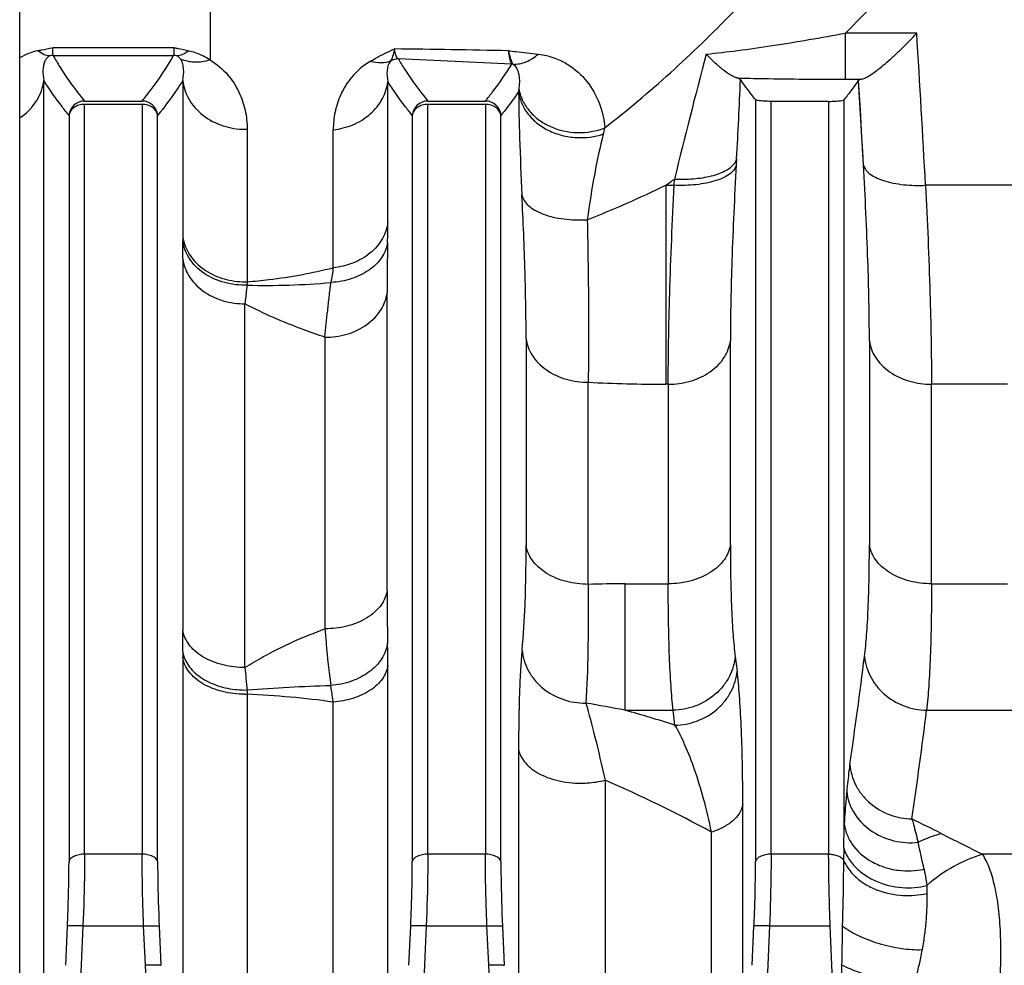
# Model space of a CAD drawing. Extents: x -1404 to 1181, y 8 to 1628.
# Tile 33 of 75: x -524 to -461, y 946 to 1007. Entities that reach past the tile are written whole.
import ezdxf

# ---------------------------------------------------------------- set-up
doc = ezdxf.new("R2010")
doc.units = 0
doc.header["$LTSCALE"] = 65.395
doc.layers.add('SG48_1', color=7, linetype='CONTINUOUS')

msp = doc.modelspace()

# ---------------------------------------------------------------- linework, layer by layer
at = {"layer": 'SG48_1', "color": 6, "linetype": 'CONTINUOUS'}
for p, q in [((-524.406, 942.49), (-524.406, 1012.973)), ((-472.561, 1001.707), (-476.251, 1001.707)), ((-478.55, 966.151), (-478.43, 965.201)), ((-521.457, 946.357), (-521.346, 948.859)), ((-515.466, 948.859), (-515.355, 946.357)), ((-499.457, 946.357), (-499.346, 948.859)), ((-493.466, 948.859), (-493.355, 946.357)), ((-477.457, 946.357), (-477.346, 948.859))]:
    msp.add_line(p, q, dxfattribs=at)
at = {"layer": 'SG48_1', "color": 9, "linetype": 'CONTINUOUS'}
for p, q in [((-512.207, 1007.839), (-512.207, 1004.372)), ((-471.479, 1003.126), (-471.479, 1006.08)), ((-466.918, 1006.08), (-471.478, 1006.08)), ((-514.497, 1005.145), (-522.314, 1005.145)), ((-522.269, 1004.646), (-514.542, 1004.646)), ((-522.86, 939.324), (-522.86, 1003.051)), ((-513.956, 1003.045), (-513.956, 993.067)), ((-500.815, 993.951), (-500.815, 1002.979)), ((-471.479, 1003.126), (-470.448, 1003.126)), ((-470.329, 997.635), (-470.64, 1003.047)), ((-520.251, 953.475), (-520.251, 1001.512)), ((-516.561, 1001.512), (-516.561, 953.475)), ((-498.251, 953.475), (-498.251, 1001.512)), ((-494.561, 1001.512), (-494.561, 953.475)), ((-477.246, 1001.818), (-477.246, 952.998)), ((-476.251, 953.475), (-476.251, 1001.707)), ((-472.561, 1001.707), (-472.561, 953.475)), ((-471.566, 955.447), (-471.566, 1001.818)), ((-521.246, 1000.809), (-521.246, 952.998)), ((-515.566, 952.998), (-515.566, 1000.809)), ((-499.246, 1000.809), (-499.246, 952.998)), ((-493.566, 952.998), (-493.566, 1000.809)), ((-509.829, 999.924), (-509.829, 990.153)), ((-504.309, 991.048), (-504.309, 999.89)), ((-482.999, 996.333), (-482.999, 983.585)), ((-482.998, 996.333), (-482.463, 996.332)), ((-460.713, 996.332), (-466.348, 996.332)), ((-513.952, 991.628), (-513.952, 967.819)), ((-500.86, 970.36), (-500.86, 989.436)), ((-509.971, 965.432), (-509.971, 988.734)), ((-504.84, 986.595), (-504.84, 967.914)), ((-491.952, 986.492), (-491.952, 973.261)), ((-478.86, 973.301), (-478.86, 986.367)), ((-469.952, 986.366), (-469.952, 973.303)), ((-487.971, 970.764), (-487.971, 983.711)), ((-482.84, 983.585), (-482.999, 983.585)), ((-482.84, 983.585), (-482.84, 970.798)), ((-465.971, 970.798), (-465.971, 983.585)), ((-461.09, 983.585), (-465.971, 983.585)), ((-485.608, 962.698), (-485.608, 970.798)), ((-485.608, 970.798), (-482.84, 970.798)), ((-465.971, 970.798), (-461.09, 970.798)), ((-513.956, 966.076), (-513.956, 939.345)), ((-500.815, 939.55), (-500.815, 965.54)), ((-509.829, 963.722), (-509.829, 937.542)), ((-504.309, 937.763), (-504.309, 963.219)), ((-485.608, 962.698), (-482.53, 962.698)), ((-482.41, 961.744), (-482.53, 962.698)), ((-466.282, 962.698), (-460.78, 962.698)), ((-492.432, 960.198), (-492.432, 941.732)), ((-486.894, 958.214), (-486.894, 940.09)), ((-478.064, 943.314), (-478.064, 956.653)), ((-480.067, 941.774), (-480.067, 954.887)), ((-471.59, 953.866), (-471.605, 953.101)), ((-516.561, 953.475), (-520.251, 953.475)), ((-494.561, 953.475), (-498.251, 953.475)), ((-472.561, 953.475), (-476.251, 953.475)), ((-459.502, 953.467), (-462.689, 953.467)), ((-520.351, 948.879), (-520.462, 946.377)), ((-520.351, 948.879), (-516.461, 948.879)), ((-516.35, 946.377), (-516.461, 948.879)), ((-498.351, 948.879), (-498.462, 946.377)), ((-498.351, 948.879), (-494.461, 948.879)), ((-494.35, 946.377), (-494.461, 948.879)), ((-476.351, 948.879), (-476.462, 946.377)), ((-476.351, 948.879), (-472.461, 948.879)), ((-520.462, 946.377), (-523.533, 876.321)), ((-513.279, 876.321), (-516.35, 946.377)), ((-498.462, 946.377), (-501.079, 886.685)), ((-492.338, 900.494), (-494.35, 946.377)), ((-476.462, 946.377), (-477.294, 927.401))]:
    msp.add_line(p, q, dxfattribs=at)
at = {"layer": 'SG48_1', "color": 2, "linetype": 'CONTINUOUS'}
for p, q in [((-516.561, 1001.512), (-520.251, 1001.512)), ((-520.248, 1001.729), (-516.563, 1001.729)), ((-494.561, 1001.512), (-498.251, 1001.512)), ((-498.248, 1001.729), (-494.562, 1001.729)), ((-478.461, 998.03), (-478.483, 997.635)), ((-482.463, 996.332), (-482.441, 996.728)), ((-472.35, 946.377), (-472.461, 948.879)), ((-471.981, 937.954), (-472.35, 946.377))]:
    msp.add_line(p, q, dxfattribs=at)
at = {"layer": 'SG48_1', "color": 9, "linetype": 'CONTINUOUS'}
msp.add_lwpolyline([(-470.329, 997.635), (-470.377, 998.497), (-470.427, 999.375), (-470.478, 1000.269), (-470.531, 1001.179), (-470.585, 1002.105), (-470.64, 1003.046)], dxfattribs=at)
for centre, radius, start, end in [((-547.703, 1082.398), 107.864, 314.96523, 319.76938), ((-2589.829, 877.192), 2126.821, 3.211278, 3.474329), ((-522.289, 1000.823), 4.238, 102.98186, 119.97823), ((-514.683, -99.643), 1104.803, 88.879735, 89.258549), ((-55.107, 892.785), 439.794, 165.25238, 166.32919), ((-513.129, 650.071), 354.59, 86.72505, 87.90132), ((-832.303, 1018.01), 354.406, 356.76805, 357.589), ((-497.653, 1003.344), 5.321, 348.92167, 350.36072), ((-509.975, 1004.536), 4.614, 269.99998, 271.81713), ((-495.315, 1001.741), 8.58, 345.60943, 348.34877), ((-526.612, 1058.457), 75.905, 305.0701, 305.58566), ((-515.089, 1062.651), 73.674, 291.54873, 295.82135), ((-574.427, 994.043), 73.612, 358.93033, 359.92875), ((-720.606, 991.605), 206.654, 0.00628, 0.32022), ((-314.193, 989.187), 186.668, 178.93142, 179.92363), ((-44.174, 918.006), 465.897, 170.98017, 171.09773), ((-508.631, 1036.704), 46.787, 268.52016, 275.11705), ((-483.024, 1080.569), 96.984, 267.07618, 270.01515), ((-485.621, 888.957), 81.841, 89.99044, 91.64556), ((-326.148, 970.344), 174.713, 179.99496, 181.09511), ((-816.342, 967.853), 302.39, 359.73586, 359.99358), ((-579.793, 965.562), 78.978, 359.98397, 1.04698), ((-824.064, 1010.689), 356.594, 351.69992, 352.82486), ((-209.75, 991.985), 301.393, 185.05436, 185.32843), ((-512.302, 905.975), 57.8, 82.05203, 87.54845), ((-503.002, 873.419), 90.958, 78.97474, 80.58529), ((-515.569, 856.413), 110.427, 72.52558, 74.25706), ((-813.724, 1006.168), 350.152, 351.71823, 352.86855), ((-520.324, 880.952), 84.185, 61.43169, 66.60276), ((-634.774, 957.141), 163.217, 358.85033, 359.4052), ((-513.17, 860.608), 105.638, 63.08731, 64.21897), ((-310.921, 1259.086), 341.228, 243.09062, 243.5915), ((-536.051, 937.801), 71.143, 11.93693, 13.35873)]:
    msp.add_arc(centre, radius, start, end, dxfattribs=at)
at = {"layer": 'SG48_1', "color": 2, "linetype": 'CONTINUOUS'}
for centre, radius, start, end in [((-522.266, 1003.642), 1.004, 90.20668, 101.33671), ((-514.546, 1003.642), 1.004, 78.66304, 89.79935), ((-492.875, 1003.081), 1.001, 85.15397, 89.78943), ((-520.246, 1000.726), 1.003, 90.11199, 175.25429), ((-516.565, 1000.726), 1.003, 4.73862, 89.88243), ((-498.246, 1000.726), 1.003, 90.08627, 175.25632), ((-494.565, 1000.726), 1.003, 4.73957, 89.79891), ((-479.406, 998.312), 0.995, 323.92692, 325.93124), ((-511.321, 993.392), 2.655, 187.03228, 191.00295), ((-455.946, 993.073), 58.01, 180.00623, 180.30885), ((-511.284, 993.399), 2.692, 191.00377, 194.93716), ((-509.975, 995.092), 4.942, 270.0001, 271.69667), ((-489.133, 989.073), 20.724, 177.01251, 177.62158), ((-429.584, 966.078), 84.372, 179.74148, 180.00133), ((-512.044, 966.739), 1.931, 188.34943, 197.77277), ((-511.932, 966.773), 2.048, 197.71028, 202.28788), ((-509.975, 969.835), 6.115, 269.99989, 271.37098), ((-460.088, 965.998), 49.793, 182.30455, 182.62046)]:
    msp.add_arc(centre, radius, start, end, dxfattribs=at)
at = {"layer": 'SG48_1', "color": 9, "linetype": 'CONTINUOUS'}
for points, knots in [([(-486.911, 1000.008), (-484.02, 1002.255), (-478.616, 1007.191), (-473.839, 1012.717), (-471.602, 1015.576)], [0, 0, 0, 0, 0.502178, 1, 1, 1, 1]), ([(-480.412, 1004.74), (-479.742, 1004.799), (-478.327, 1004.964), (-475.346, 1005.393), (-473.04, 1005.791), (-471.478, 1006.08)], [0, 0, 0, 0, 0.223405, 0.472657, 1, 1, 1, 1]), ([(-522.463, 1004.627), (-522.541, 1004.596), (-522.672, 1004.498), (-522.865, 1004.188), (-522.948, 1003.683), (-522.904, 1003.262), (-522.86, 1003.051)], [0, 0, 0, 0, 0.144611, 0.26995, 0.627324, 1, 1, 1, 1]), ([(-522.269, 1004.646), (-522.131, 1004.4), (-521.524, 1003.382), (-520.821, 1002.424), (-520.248, 1001.729)], [0, 0, 0, 0, 0.239051, 1, 1, 1, 1]), ([(-516.563, 1001.729), (-516.367, 1001.968), (-515.632, 1002.896), (-514.971, 1003.884), (-514.542, 1004.646)], [0, 0, 0, 0, 0.261675, 1, 1, 1, 1]), ([(-514.112, 1004.442), (-514.127, 1004.461), (-514.191, 1004.537), (-514.277, 1004.599), (-514.349, 1004.627)], [0, 0, 0, 0, 0.229598, 1, 1, 1, 1]), ([(-513.571, 1004.952), (-513.436, 1004.921), (-512.958, 1004.786), (-512.506, 1004.566), (-512.207, 1004.372)], [0, 0, 0, 0, 0.279963, 1, 1, 1, 1]), ([(-500.143, 1004.424), (-500.173, 1004.441), (-500.231, 1004.505), (-500.329, 1004.719), (-500.365, 1004.919), (-500.386, 1005.068)], [0, 0, 0, 0, 0.147454, 0.355142, 1, 1, 1, 1]), ([(-493.083, 1004.949), (-492.924, 1004.932), (-492.286, 1004.861), (-491.648, 1004.791), (-491.169, 1004.735)], [0, 0, 0, 0, 0.248731, 1, 1, 1, 1]), ([(-492.791, 1004.079), (-492.508, 1004.077), (-491.91, 1004.202), (-491.404, 1004.532), (-491.169, 1004.735)], [0, 0, 0, 0, 0.477178, 1, 1, 1, 1]), ([(-491.169, 1004.735), (-490.81, 1004.692), (-490.149, 1004.534), (-489.048, 1003.994), (-487.999, 1003.05), (-487.19, 1001.62), (-486.954, 1000.555), (-486.911, 1000.008)], [0, 0, 0, 0, 0.15803, 0.293036, 0.531959, 0.760695, 1, 1, 1, 1]), ([(-513.956, 1003.045), (-513.906, 1003.283), (-513.871, 1003.649), (-513.944, 1004.125), (-514.04, 1004.348), (-514.112, 1004.442)], [0, 0, 0, 0, 0.508209, 0.752033, 1, 1, 1, 1]), ([(-514.112, 1004.442), (-513.83, 1004.314), (-513.18, 1004.173), (-512.528, 1004.274), (-512.207, 1004.372)], [0, 0, 0, 0, 0.479652, 1, 1, 1, 1]), ([(-512.207, 1004.372), (-511.776, 1004.109), (-511.051, 1003.485), (-510.319, 1002.339), (-509.915, 1001.147), (-509.829, 1000.33), (-509.829, 999.924)], [0, 0, 0, 0, 0.287865, 0.535112, 0.768205, 1, 1, 1, 1]), ([(-501.938, 1004.27), (-502.392, 1003.999), (-503.136, 1003.357), (-503.858, 1002.196), (-504.232, 1001.043), (-504.309, 1000.269), (-504.309, 999.89)], [0, 0, 0, 0, 0.305218, 0.55455, 0.781283, 1, 1, 1, 1]), ([(-500.628, 1004.297), (-500.711, 1004.211), (-500.819, 1003.994), (-500.894, 1003.542), (-500.861, 1003.2), (-500.815, 1002.979)], [0, 0, 0, 0, 0.262112, 0.507178, 1, 1, 1, 1]), ([(-500.143, 1004.424), (-500.011, 1004.196), (-499.435, 1003.26), (-498.779, 1002.374), (-498.248, 1001.729)], [0, 0, 0, 0, 0.239825, 1, 1, 1, 1]), ([(-494.561, 1001.729), (-494.404, 1001.923), (-493.804, 1002.68), (-493.247, 1003.472), (-492.873, 1004.083)], [0, 0, 0, 0, 0.258785, 1, 1, 1, 1]), ([(-492.406, 1002.453), (-492.379, 1002.614), (-492.349, 1002.926), (-492.375, 1003.31), (-492.44, 1003.59), (-492.536, 1003.843), (-492.671, 1004.018), (-492.791, 1004.079)], [0, 0, 0, 0, 0.279964, 0.534194, 0.653712, 0.769354, 1, 1, 1, 1]), ([(-524.405, 1000.644), (-523.974, 1000.931), (-523.255, 1001.642), (-522.913, 1002.595), (-522.86, 1003.051)], [0, 0, 0, 0, 0.529834, 1, 1, 1, 1]), ([(-521.246, 1000.809), (-521.396, 1000.993), (-521.966, 1001.717), (-522.498, 1002.472), (-522.86, 1003.051)], [0, 0, 0, 0, 0.258256, 1, 1, 1, 1]), ([(-513.956, 1003.045), (-514.073, 1002.856), (-514.574, 1002.085), (-515.126, 1001.349), (-515.566, 1000.809)], [0, 0, 0, 0, 0.241729, 1, 1, 1, 1]), ([(-513.956, 1003.045), (-513.909, 1002.637), (-513.625, 1001.783), (-512.701, 1000.737), (-511.413, 1000.07), (-510.447, 999.922), (-509.975, 999.922)], [0, 0, 0, 0, 0.224222, 0.476207, 0.742653, 1, 1, 1, 1]), ([(-504.309, 999.89), (-503.881, 999.936), (-503.023, 1000.15), (-501.903, 1000.834), (-501.106, 1001.819), (-500.859, 1002.602), (-500.815, 1002.979)], [0, 0, 0, 0, 0.257685, 0.521411, 0.772422, 1, 1, 1, 1]), ([(-499.246, 1000.809), (-499.391, 1000.988), (-499.944, 1001.688), (-500.462, 1002.418), (-500.815, 1002.979)], [0, 0, 0, 0, 0.25794, 1, 1, 1, 1]), ([(-478.444, 1003.206), (-477.879, 1003.191), (-475.557, 1003.143), (-473.235, 1003.126), (-471.479, 1003.126)], [0, 0, 0, 0, 0.24349, 1, 1, 1, 1]), ([(-492.43, 1002.321), (-492.518, 1002.194), (-492.881, 1001.679), (-493.266, 1001.179), (-493.566, 1000.809)], [0, 0, 0, 0, 0.244568, 1, 1, 1, 1]), ([(-492.43, 1002.321), (-492.424, 1001.332), (-492.37, 999.129), (-492.277, 996.928), (-492.218, 995.716)], [0, 0, 0, 0, 0.449069, 1, 1, 1, 1]), ([(-492.43, 1002.321), (-492.403, 1002.094), (-492.281, 1001.618), (-491.905, 1000.94), (-491.317, 1000.321), (-490.547, 999.826), (-489.657, 999.5), (-488.457, 999.321), (-487.55, 999.434), (-487.004, 999.609)], [0, 0, 0, 0, 0.100441, 0.212496, 0.336507, 0.470571, 0.610123, 0.74888, 1, 1, 1, 1]), ([(-492.406, 1002.453), (-492.355, 1002.201), (-492.182, 1001.703), (-491.736, 1001.039), (-491.127, 1000.481), (-490.13, 999.909), (-488.661, 999.596), (-487.466, 999.798), (-486.911, 1000.008)], [0, 0, 0, 0, 0.113867, 0.230679, 0.351623, 0.476991, 0.736748, 1, 1, 1, 1]), ([(-487.004, 999.609), (-487.218, 998.776), (-487.607, 996.956), (-487.897, 995.118), (-488.029, 994.126)], [0, 0, 0, 0, 0.462275, 1, 1, 1, 1]), ([(-478.483, 997.635), (-478.598, 995.593), (-478.776, 991.839), (-478.86, 988.081), (-478.86, 986.367)], [0, 0, 0, 0, 0.544066, 1, 1, 1, 1]), ([(-470.329, 997.635), (-470.308, 997.537), (-470.211, 997.33), (-469.943, 997.06), (-469.545, 996.818), (-469.029, 996.614), (-468.418, 996.459), (-467.516, 996.326), (-466.815, 996.311), (-466.348, 996.332)], [0, 0, 0, 0, 0.067626, 0.150876, 0.255365, 0.381683, 0.526319, 0.68277, 1, 1, 1, 1]), ([(-469.952, 986.366), (-469.952, 988.079), (-470.036, 991.838), (-470.214, 995.593), (-470.329, 997.635)], [0, 0, 0, 0, 0.455919, 1, 1, 1, 1]), ([(-482.84, 983.585), (-482.84, 984.5), (-482.821, 986.439), (-482.719, 990.689), (-482.578, 994.022), (-482.463, 996.332)], [0, 0, 0, 0, 0.21533, 0.455961, 1, 1, 1, 1]), ([(-466.349, 996.332), (-466.234, 994.022), (-466.055, 989.775), (-465.971, 985.523), (-465.971, 983.585)], [0, 0, 0, 0, 0.544045, 1, 1, 1, 1]), ([(-491.952, 986.492), (-491.952, 987.908), (-492.009, 990.984), (-492.136, 994.058), (-492.218, 995.716)], [0, 0, 0, 0, 0.460328, 1, 1, 1, 1]), ([(-492.218, 995.716), (-492.194, 995.591), (-492.087, 995.332), (-491.789, 994.998), (-491.369, 994.707), (-490.624, 994.368), (-489.491, 994.119), (-488.531, 994.095), (-488.029, 994.126)], [0, 0, 0, 0, 0.080331, 0.1715, 0.277628, 0.399605, 0.683883, 1, 1, 1, 1]), ([(-500.815, 993.951), (-500.859, 993.593), (-501.114, 992.846), (-501.919, 991.923), (-503.036, 991.288), (-503.885, 991.09), (-504.309, 991.048)], [0, 0, 0, 0, 0.222159, 0.471193, 0.737391, 1, 1, 1, 1]), ([(-488.029, 994.126), (-488.012, 993.16), (-487.969, 990.859), (-487.938, 987.387), (-487.951, 984.882), (-487.971, 983.711)], [0, 0, 0, 0, 0.278404, 0.662762, 1, 1, 1, 1]), ([(-500.828, 992.674), (-500.851, 992.506), (-500.939, 992.169), (-501.278, 991.525), (-501.995, 990.829), (-503.138, 990.284), (-504.008, 990.128), (-504.458, 990.104)], [0, 0, 0, 0, 0.106055, 0.216025, 0.453197, 0.717067, 1, 1, 1, 1]), ([(-513.952, 991.621), (-513.904, 991.241), (-513.612, 990.438), (-512.68, 989.476), (-511.398, 988.868), (-510.442, 988.734), (-509.971, 988.734)], [0, 0, 0, 0, 0.215666, 0.464604, 0.735061, 1, 1, 1, 1]), ([(-509.829, 990.153), (-509.364, 990.188), (-507.507, 990.369), (-505.667, 990.71), (-504.309, 991.048)], [0, 0, 0, 0, 0.250196, 1, 1, 1, 1]), ([(-504.84, 986.595), (-504.791, 987.163), (-504.698, 988.027), (-504.571, 989.197), (-504.501, 989.799), (-504.458, 990.104)], [0, 0, 0, 0, 0.484763, 0.738769, 1, 1, 1, 1]), ([(-509.839, 989.933), (-509.851, 989.832), (-509.894, 989.432), (-509.938, 989.032), (-509.971, 988.734)], [0, 0, 0, 0, 0.252951, 1, 1, 1, 1]), ([(-504.84, 986.595), (-504.372, 986.595), (-503.421, 986.726), (-502.142, 987.319), (-501.205, 988.264), (-500.908, 989.06), (-500.86, 989.436)], [0, 0, 0, 0, 0.265122, 0.536015, 0.784942, 1, 1, 1, 1]), ([(-504.84, 986.595), (-505.309, 986.75), (-507.059, 987.363), (-508.767, 988.102), (-509.971, 988.734)], [0, 0, 0, 0, 0.266451, 1, 1, 1, 1]), ([(-491.952, 986.491), (-491.904, 986.126), (-491.609, 985.348), (-490.677, 984.425), (-489.398, 983.841), (-488.444, 983.711), (-487.971, 983.711)], [0, 0, 0, 0, 0.210653, 0.457702, 0.730382, 1, 1, 1, 1]), ([(-482.84, 983.585), (-482.372, 983.585), (-481.421, 983.713), (-480.144, 984.292), (-479.206, 985.214), (-478.908, 985.994), (-478.86, 986.363)], [0, 0, 0, 0, 0.267813, 0.540028, 0.787885, 1, 1, 1, 1]), ([(-469.952, 986.363), (-469.904, 985.994), (-469.605, 985.214), (-468.668, 984.292), (-467.391, 983.713), (-466.44, 983.585), (-465.971, 983.585)], [0, 0, 0, 0, 0.212115, 0.459972, 0.732187, 1, 1, 1, 1]), ([(-492.21, 966.541), (-492.109, 967.506), (-491.982, 969.747), (-491.952, 971.989), (-491.952, 973.261)], [0, 0, 0, 0, 0.432682, 1, 1, 1, 1]), ([(-487.971, 970.764), (-488.441, 970.764), (-489.383, 970.878), (-490.471, 971.32), (-491.179, 971.857), (-491.681, 972.42), (-491.904, 972.935), (-491.952, 973.27)], [0, 0, 0, 0, 0.277714, 0.555025, 0.682955, 0.799869, 1, 1, 1, 1]), ([(-478.86, 973.305), (-478.908, 972.969), (-479.132, 972.452), (-479.637, 971.887), (-480.346, 971.351), (-481.433, 970.911), (-482.373, 970.798), (-482.84, 970.798)], [0, 0, 0, 0, 0.200937, 0.318159, 0.44626, 0.723314, 1, 1, 1, 1]), ([(-478.86, 973.301), (-478.86, 971.922), (-478.834, 969.99), (-478.701, 967.607), (-478.607, 966.603), (-478.55, 966.151)], [0, 0, 0, 0, 0.577441, 0.809304, 1, 1, 1, 1]), ([(-470.262, 966.15), (-470.205, 966.602), (-470.111, 967.607), (-469.978, 969.991), (-469.952, 971.924), (-469.952, 973.303)], [0, 0, 0, 0, 0.19076, 0.422597, 1, 1, 1, 1]), ([(-465.971, 970.798), (-466.439, 970.798), (-467.379, 970.911), (-468.466, 971.351), (-469.175, 971.887), (-469.68, 972.452), (-469.903, 972.969), (-469.952, 973.305)], [0, 0, 0, 0, 0.276686, 0.55374, 0.681841, 0.799063, 1, 1, 1, 1]), ([(-487.971, 970.764), (-487.961, 969.324), (-487.969, 966.785), (-488.053, 964.247), (-488.124, 963.151)], [0, 0, 0, 0, 0.567441, 1, 1, 1, 1]), ([(-482.53, 962.698), (-482.587, 963.21), (-482.682, 964.349), (-482.814, 967.05), (-482.841, 969.238), (-482.841, 970.798)], [0, 0, 0, 0, 0.190797, 0.422692, 1, 1, 1, 1]), ([(-465.971, 970.798), (-465.971, 969.238), (-465.998, 967.05), (-466.13, 964.349), (-466.225, 963.21), (-466.282, 962.698)], [0, 0, 0, 0, 0.577309, 0.809204, 1, 1, 1, 1]), ([(-500.86, 970.36), (-500.909, 970.03), (-501.135, 969.523), (-501.64, 968.974), (-502.351, 968.451), (-503.437, 968.024), (-504.374, 967.914), (-504.84, 967.914)], [0, 0, 0, 0, 0.198708, 0.315406, 0.443477, 0.721646, 1, 1, 1, 1]), ([(-509.971, 965.432), (-510.44, 965.432), (-511.378, 965.54), (-512.466, 965.959), (-513.176, 966.473), (-513.678, 967.008), (-513.903, 967.503), (-513.952, 967.825)], [0, 0, 0, 0, 0.281589, 0.561152, 0.688891, 0.8046, 1, 1, 1, 1]), ([(-509.971, 965.432), (-509.593, 965.673), (-507.956, 966.642), (-506.205, 967.414), (-504.84, 967.914)], [0, 0, 0, 0, 0.235676, 1, 1, 1, 1]), ([(-504.84, 967.914), (-504.817, 967.599), (-504.72, 966.387), (-504.593, 965.178), (-504.476, 964.286)], [0, 0, 0, 0, 0.260129, 1, 1, 1, 1]), ([(-500.828, 967.008), (-500.851, 966.834), (-500.94, 966.483), (-501.279, 965.812), (-501.996, 965.079), (-503.145, 964.494), (-504.023, 964.318), (-504.476, 964.286)], [0, 0, 0, 0, 0.107835, 0.21944, 0.458361, 0.721041, 1, 1, 1, 1]), ([(-492.21, 966.541), (-492.252, 966.142), (-492.319, 965.25), (-492.413, 963.136), (-492.432, 961.42), (-492.432, 960.198)], [0, 0, 0, 0, 0.189758, 0.422451, 1, 1, 1, 1]), ([(-492.21, 966.541), (-492.187, 966.312), (-492.094, 965.854), (-491.817, 965.206), (-491.413, 964.615), (-490.723, 963.927), (-489.623, 963.313), (-488.623, 963.148), (-488.124, 963.151)], [0, 0, 0, 0, 0.11914, 0.239799, 0.362452, 0.487275, 0.741635, 1, 1, 1, 1]), ([(-478.55, 966.151), (-478.592, 965.709), (-478.793, 965.031), (-479.301, 964.24), (-479.991, 963.517), (-481.076, 962.886), (-482.056, 962.706), (-482.53, 962.698)], [0, 0, 0, 0, 0.23233, 0.358699, 0.489332, 0.752056, 1, 1, 1, 1]), ([(-470.262, 966.151), (-470.24, 965.922), (-470.15, 965.464), (-469.883, 964.814), (-469.492, 964.219), (-468.823, 963.525), (-467.754, 962.892), (-466.773, 962.706), (-466.282, 962.698)], [0, 0, 0, 0, 0.120252, 0.241771, 0.364919, 0.489828, 0.743283, 1, 1, 1, 1]), ([(-500.815, 965.54), (-500.86, 965.246), (-501.059, 964.797), (-501.499, 964.305), (-501.945, 963.956), (-502.476, 963.667), (-503.258, 963.368), (-503.888, 963.253), (-504.309, 963.219)], [0, 0, 0, 0, 0.198653, 0.3142, 0.440497, 0.575965, 0.717217, 1, 1, 1, 1]), ([(-482.41, 961.744), (-481.936, 961.752), (-480.955, 961.933), (-479.87, 962.565), (-479.18, 963.289), (-478.672, 964.08), (-478.471, 964.759), (-478.43, 965.201)], [0, 0, 0, 0, 0.247918, 0.510657, 0.641303, 0.76768, 1, 1, 1, 1]), ([(-478.064, 956.653), (-478.064, 957.558), (-478.08, 959.244), (-478.15, 961.581), (-478.258, 963.526), (-478.364, 964.689), (-478.43, 965.201)], [0, 0, 0, 0, 0.317331, 0.590761, 0.819135, 1, 1, 1, 1]), ([(-509.841, 963.996), (-508.947, 964.068), (-507.16, 964.191), (-505.371, 964.266), (-504.476, 964.286)], [0, 0, 0, 0, 0.500532, 1, 1, 1, 1]), ([(-504.309, 963.219), (-504.322, 963.313), (-504.373, 963.669), (-504.43, 964.025), (-504.476, 964.286)], [0, 0, 0, 0, 0.262134, 1, 1, 1, 1]), ([(-488.123, 963.151), (-487.918, 962.454), (-487.489, 960.812), (-487.103, 959.161), (-486.894, 958.214)], [0, 0, 0, 0, 0.428566, 1, 1, 1, 1]), ([(-480.067, 954.887), (-480.215, 955.604), (-480.536, 956.95), (-481.106, 958.814), (-481.712, 960.394), (-482.17, 961.332), (-482.41, 961.744)], [0, 0, 0, 0, 0.302304, 0.570328, 0.803447, 1, 1, 1, 1]), ([(-492.432, 960.198), (-492.41, 960.067), (-492.325, 959.791), (-492.082, 959.394), (-491.71, 959.013), (-491.013, 958.534), (-489.907, 958.129), (-488.946, 958.024), (-488.452, 958.024)], [0, 0, 0, 0, 0.082276, 0.176017, 0.28442, 0.408552, 0.695136, 1, 1, 1, 1]), ([(-471.204, 959.212), (-471.223, 959.083), (-471.301, 958.513), (-471.363, 957.941), (-471.405, 957.499)], [0, 0, 0, 0, 0.227179, 1, 1, 1, 1]), ([(-471.204, 959.212), (-471.165, 958.768), (-470.966, 958.087), (-470.459, 957.292), (-469.769, 956.563), (-468.683, 955.925), (-467.7, 955.741), (-467.224, 955.731)], [0, 0, 0, 0, 0.232247, 0.358675, 0.489399, 0.752236, 1, 1, 1, 1]), ([(-488.452, 958.024), (-488.311, 958.024), (-487.787, 958.041), (-487.265, 958.12), (-486.894, 958.214)], [0, 0, 0, 0, 0.268545, 1, 1, 1, 1]), ([(-471.405, 957.499), (-471.42, 957.34), (-471.483, 956.657), (-471.533, 955.973), (-471.566, 955.447)], [0, 0, 0, 0, 0.232422, 1, 1, 1, 1]), ([(-471.405, 957.499), (-471.359, 957.04), (-471.031, 956.068), (-469.937, 954.914), (-468.44, 954.251), (-467.347, 954.182), (-466.833, 954.238)], [0, 0, 0, 0, 0.223907, 0.480321, 0.749277, 1, 1, 1, 1]), ([(-478.064, 956.653), (-478.098, 956.458), (-478.265, 956.058), (-478.726, 955.561), (-479.345, 955.161), (-479.819, 954.968), (-480.067, 954.887)], [0, 0, 0, 0, 0.212503, 0.452742, 0.719461, 1, 1, 1, 1]), ([(-471.566, 955.447), (-471.541, 955.227), (-471.43, 954.766), (-470.949, 953.846), (-470.076, 953.085), (-469.002, 952.616), (-467.864, 952.361), (-466.987, 952.396), (-466.447, 952.516)], [0, 0, 0, 0, 0.101348, 0.214013, 0.470111, 0.608978, 0.74731, 1, 1, 1, 1]), ([(-467.224, 955.731), (-467.192, 955.617), (-467.055, 955.121), (-466.928, 954.623), (-466.833, 954.238)], [0, 0, 0, 0, 0.230845, 1, 1, 1, 1]), ([(-466.833, 954.238), (-466.711, 954.299), (-466.232, 954.521), (-465.732, 954.701), (-465.355, 954.805)], [0, 0, 0, 0, 0.258239, 1, 1, 1, 1]), ([(-471.59, 953.866), (-471.529, 953.663), (-471.343, 953.246), (-470.904, 952.669), (-470.297, 952.152), (-469.297, 951.595), (-467.911, 951.257), (-466.783, 951.342), (-466.273, 951.468)], [0, 0, 0, 0, 0.100406, 0.213675, 0.339434, 0.474802, 0.751554, 1, 1, 1, 1]), ([(-521.346, 948.859), (-521.33, 949.221), (-521.275, 950.6), (-521.246, 951.981), (-521.246, 952.998)], [0, 0, 0, 0, 0.263015, 1, 1, 1, 1]), ([(-520.251, 953.475), (-520.367, 953.475), (-520.543, 953.46), (-520.767, 953.402), (-521.015, 953.308), (-521.217, 953.152), (-521.246, 952.998)], [0, 0, 0, 0, 0.301639, 0.452764, 0.595429, 1, 1, 1, 1]), ([(-520.251, 953.475), (-520.251, 953.118), (-520.26, 951.585), (-520.303, 950.053), (-520.351, 948.879)], [0, 0, 0, 0, 0.233223, 1, 1, 1, 1]), ([(-515.566, 952.998), (-515.595, 953.152), (-515.797, 953.308), (-516.045, 953.402), (-516.269, 953.46), (-516.445, 953.475), (-516.561, 953.475)], [0, 0, 0, 0, 0.404571, 0.547236, 0.698361, 1, 1, 1, 1]), ([(-516.461, 948.879), (-516.477, 949.281), (-516.532, 950.813), (-516.561, 952.346), (-516.561, 953.475)], [0, 0, 0, 0, 0.263043, 1, 1, 1, 1]), ([(-515.566, 952.998), (-515.566, 952.676), (-515.556, 951.296), (-515.513, 949.916), (-515.466, 948.859)], [0, 0, 0, 0, 0.23322, 1, 1, 1, 1]), ([(-499.346, 948.859), (-499.33, 949.221), (-499.275, 950.6), (-499.246, 951.981), (-499.246, 952.998)], [0, 0, 0, 0, 0.263015, 1, 1, 1, 1]), ([(-498.251, 953.475), (-498.367, 953.475), (-498.543, 953.46), (-498.767, 953.402), (-499.015, 953.308), (-499.217, 953.152), (-499.246, 952.998)], [0, 0, 0, 0, 0.301639, 0.452764, 0.595429, 1, 1, 1, 1]), ([(-498.251, 953.475), (-498.251, 953.118), (-498.26, 951.585), (-498.303, 950.053), (-498.351, 948.879)], [0, 0, 0, 0, 0.233223, 1, 1, 1, 1]), ([(-494.461, 948.879), (-494.477, 949.281), (-494.532, 950.813), (-494.561, 952.346), (-494.561, 953.475)], [0, 0, 0, 0, 0.263043, 1, 1, 1, 1]), ([(-493.566, 952.998), (-493.595, 953.152), (-493.797, 953.308), (-494.045, 953.402), (-494.269, 953.46), (-494.445, 953.475), (-494.561, 953.475)], [0, 0, 0, 0, 0.404571, 0.547236, 0.698361, 1, 1, 1, 1]), ([(-493.566, 952.998), (-493.566, 952.676), (-493.556, 951.296), (-493.513, 949.916), (-493.466, 948.859)], [0, 0, 0, 0, 0.23322, 1, 1, 1, 1]), ([(-477.346, 948.859), (-477.33, 949.221), (-477.275, 950.6), (-477.246, 951.981), (-477.246, 952.998)], [0, 0, 0, 0, 0.263015, 1, 1, 1, 1]), ([(-476.251, 953.475), (-476.367, 953.475), (-476.543, 953.46), (-476.767, 953.402), (-477.015, 953.308), (-477.217, 953.152), (-477.246, 952.998)], [0, 0, 0, 0, 0.301639, 0.452764, 0.595429, 1, 1, 1, 1]), ([(-476.251, 953.475), (-476.251, 953.118), (-476.26, 951.585), (-476.303, 950.053), (-476.351, 948.879)], [0, 0, 0, 0, 0.233223, 1, 1, 1, 1]), ([(-471.605, 953.101), (-471.445, 952.7), (-471.015, 952.125), (-470.237, 951.543), (-469.236, 951.046), (-467.873, 950.755), (-466.769, 950.844), (-466.268, 950.966)], [0, 0, 0, 0, 0.209424, 0.334888, 0.470592, 0.749328, 1, 1, 1, 1]), ([(-462.689, 953.467), (-463.329, 953.286), (-464.608, 952.739), (-465.735, 951.933), (-466.273, 951.467)], [0, 0, 0, 0, 0.483547, 1, 1, 1, 1]), ([(-462.144, 940.655), (-461.908, 941.998), (-461.648, 943.988), (-461.513, 946.584), (-461.525, 948.357), (-461.647, 949.958), (-461.876, 951.352), (-462.204, 952.515), (-462.513, 953.186), (-462.689, 953.467)], [0, 0, 0, 0, 0.314075, 0.461591, 0.598581, 0.722409, 0.8311, 0.923584, 1, 1, 1, 1]), ([(-466.447, 952.516), (-466.429, 952.432), (-466.36, 952.084), (-466.307, 951.733), (-466.273, 951.467)], [0, 0, 0, 0, 0.243255, 1, 1, 1, 1]), ([(-466.268, 950.966), (-466.262, 950.407), (-466.291, 949.532), (-466.41, 948.329), (-466.514, 947.688), (-466.576, 947.359)], [0, 0, 0, 0, 0.463061, 0.723122, 1, 1, 1, 1]), ([(-466.273, 951.467), (-466.272, 951.427), (-466.27, 951.26), (-466.269, 951.093), (-466.268, 950.966)], [0, 0, 0, 0, 0.243727, 1, 1, 1, 1]), ([(-520.351, 948.879), (-520.471, 948.884), (-520.647, 948.89), (-520.872, 948.892), (-521.018, 948.891), (-521.14, 948.887), (-521.237, 948.882), (-521.302, 948.873), (-521.337, 948.866), (-521.346, 948.859)], [0, 0, 0, 0, 0.362604, 0.528274, 0.675868, 0.800405, 0.897727, 0.96474, 1, 1, 1, 1]), ([(-516.461, 948.879), (-516.34, 948.884), (-516.165, 948.89), (-515.94, 948.892), (-515.794, 948.891), (-515.672, 948.887), (-515.575, 948.882), (-515.51, 948.873), (-515.475, 948.866), (-515.466, 948.859)], [0, 0, 0, 0, 0.362591, 0.528255, 0.675845, 0.800379, 0.897701, 0.964721, 1, 1, 1, 1]), ([(-498.351, 948.879), (-498.471, 948.884), (-498.647, 948.89), (-498.872, 948.892), (-499.018, 948.891), (-499.14, 948.887), (-499.237, 948.882), (-499.302, 948.873), (-499.337, 948.866), (-499.346, 948.859)], [0, 0, 0, 0, 0.362604, 0.528274, 0.675868, 0.800405, 0.897727, 0.96474, 1, 1, 1, 1]), ([(-494.461, 948.879), (-494.34, 948.884), (-494.165, 948.89), (-493.94, 948.892), (-493.794, 948.891), (-493.672, 948.887), (-493.575, 948.882), (-493.51, 948.873), (-493.475, 948.866), (-493.466, 948.859)], [0, 0, 0, 0, 0.362591, 0.528255, 0.675845, 0.800379, 0.897701, 0.964721, 1, 1, 1, 1]), ([(-476.351, 948.879), (-476.471, 948.884), (-476.647, 948.89), (-476.872, 948.892), (-477.018, 948.891), (-477.14, 948.887), (-477.237, 948.882), (-477.302, 948.873), (-477.337, 948.866), (-477.346, 948.859)], [0, 0, 0, 0, 0.362604, 0.528274, 0.675868, 0.800405, 0.897727, 0.96474, 1, 1, 1, 1]), ([(-471.685, 948.888), (-471.386, 948.655), (-470.64, 948.218), (-469.363, 947.726), (-467.967, 947.411), (-467.017, 947.343), (-466.576, 947.359)], [0, 0, 0, 0, 0.209685, 0.475173, 0.7555, 1, 1, 1, 1]), ([(-466.576, 947.359), (-466.61, 947.183), (-466.755, 946.452), (-466.926, 945.726), (-467.074, 945.18)], [0, 0, 0, 0, 0.240413, 1, 1, 1, 1]), ([(-471.728, 946.389), (-471.383, 946.214), (-470.62, 945.893), (-469.42, 945.523), (-468.218, 945.273), (-467.433, 945.191), (-467.074, 945.18)], [0, 0, 0, 0, 0.239563, 0.512035, 0.7774, 1, 1, 1, 1])]:
    msp.add_open_spline(points, degree=3, knots=knots, dxfattribs=at)
at = {"layer": 'SG48_1', "color": 6, "linetype": 'CONTINUOUS'}
for points, knots in [([(-470.448, 1003.126), (-470.352, 1003.149), (-470.134, 1003.25), (-469.787, 1003.463), (-469.379, 1003.759), (-468.928, 1004.123), (-468.447, 1004.546), (-467.761, 1005.192), (-467.254, 1005.715), (-466.918, 1006.08)], [0, 0, 0, 0, 0.064244, 0.153802, 0.26382, 0.390048, 0.529134, 0.678473, 1, 1, 1, 1]), ([(-478.444, 1003.206), (-478.51, 1003.223), (-478.651, 1003.281), (-478.962, 1003.454), (-479.386, 1003.762), (-479.905, 1004.213), (-480.245, 1004.557), (-480.412, 1004.74)], [0, 0, 0, 0, 0.080927, 0.181144, 0.424239, 0.703736, 1, 1, 1, 1]), ([(-478.211, 1003.101), (-478.229, 1003.127), (-478.311, 1003.167), (-478.391, 1003.192), (-478.444, 1003.206)], [0, 0, 0, 0, 0.362104, 1, 1, 1, 1]), ([(-477.246, 1001.818), (-477.331, 1001.925), (-477.663, 1002.344), (-477.982, 1002.774), (-478.211, 1003.101)], [0, 0, 0, 0, 0.254591, 1, 1, 1, 1]), ([(-471.566, 1001.818), (-471.484, 1001.92), (-471.166, 1002.322), (-470.86, 1002.734), (-470.64, 1003.046)], [0, 0, 0, 0, 0.254398, 1, 1, 1, 1]), ([(-470.448, 1003.126), (-470.492, 1003.116), (-470.557, 1003.097), (-470.625, 1003.066), (-470.64, 1003.046)], [0, 0, 0, 0, 0.646227, 1, 1, 1, 1]), ([(-476.251, 1001.707), (-476.404, 1001.707), (-476.657, 1001.713), (-476.964, 1001.741), (-477.136, 1001.769), (-477.215, 1001.796), (-477.239, 1001.81), (-477.246, 1001.818)], [0, 0, 0, 0, 0.455244, 0.750597, 0.920367, 0.969784, 1, 1, 1, 1]), ([(-472.561, 1001.707), (-472.408, 1001.707), (-472.155, 1001.713), (-471.847, 1001.741), (-471.675, 1001.769), (-471.597, 1001.796), (-471.572, 1001.81), (-471.566, 1001.818)], [0, 0, 0, 0, 0.45524, 0.75059, 0.920358, 0.969773, 1, 1, 1, 1]), ([(-516.35, 946.377), (-516.229, 946.382), (-516.054, 946.388), (-515.829, 946.39), (-515.683, 946.389), (-515.561, 946.385), (-515.464, 946.379), (-515.399, 946.37), (-515.364, 946.364), (-515.355, 946.357)], [0, 0, 0, 0, 0.362489, 0.528121, 0.675698, 0.800241, 0.897595, 0.964667, 1, 1, 1, 1]), ([(-494.35, 946.377), (-494.229, 946.382), (-494.054, 946.388), (-493.829, 946.39), (-493.683, 946.389), (-493.561, 946.385), (-493.464, 946.379), (-493.399, 946.37), (-493.364, 946.364), (-493.355, 946.357)], [0, 0, 0, 0, 0.362489, 0.528121, 0.675698, 0.800241, 0.897595, 0.964667, 1, 1, 1, 1])]:
    msp.add_open_spline(points, degree=3, knots=knots, dxfattribs=at)
at = {"layer": 'SG48_1', "color": 2, "linetype": 'CONTINUOUS'}
for points, knots in [([(-523.241, 1004.952), (-523.165, 1004.969), (-522.857, 1005.038), (-522.548, 1005.101), (-522.314, 1005.145)], [0, 0, 0, 0, 0.247496, 1, 1, 1, 1]), ([(-522.463, 1004.627), (-522.588, 1004.622), (-522.877, 1004.687), (-523.117, 1004.849), (-523.241, 1004.952)], [0, 0, 0, 0, 0.43806, 1, 1, 1, 1]), ([(-522.314, 1005.145), (-522.314, 1005.081), (-522.313, 1004.968), (-522.306, 1004.82), (-522.293, 1004.718), (-522.28, 1004.663), (-522.269, 1004.646)], [0, 0, 0, 0, 0.380438, 0.674588, 0.88069, 1, 1, 1, 1]), ([(-514.542, 1004.646), (-514.531, 1004.663), (-514.519, 1004.718), (-514.506, 1004.82), (-514.499, 1004.968), (-514.497, 1005.081), (-514.497, 1005.145)], [0, 0, 0, 0, 0.119332, 0.325433, 0.619574, 1, 1, 1, 1]), ([(-514.497, 1005.145), (-514.419, 1005.13), (-514.11, 1005.07), (-513.801, 1005.005), (-513.571, 1004.952)], [0, 0, 0, 0, 0.252203, 1, 1, 1, 1]), ([(-513.571, 1004.952), (-513.692, 1004.852), (-513.932, 1004.689), (-514.22, 1004.622), (-514.349, 1004.627)], [0, 0, 0, 0, 0.550432, 1, 1, 1, 1]), ([(-501.938, 1004.27), (-501.819, 1004.341), (-501.314, 1004.632), (-500.792, 1004.89), (-500.386, 1005.068)], [0, 0, 0, 0, 0.239309, 1, 1, 1, 1]), ([(-500.386, 1005.068), (-500.422, 1004.902), (-500.485, 1004.64), (-500.577, 1004.383), (-500.628, 1004.297)], [0, 0, 0, 0, 0.628095, 1, 1, 1, 1]), ([(-492.872, 1004.083), (-492.893, 1004.111), (-492.924, 1004.205), (-492.973, 1004.381), (-493.027, 1004.639), (-493.063, 1004.837), (-493.083, 1004.949)], [0, 0, 0, 0, 0.11944, 0.324026, 0.616817, 1, 1, 1, 1]), ([(-493.083, 1004.949), (-493.046, 1004.795), (-492.984, 1004.539), (-492.902, 1004.288), (-492.859, 1004.193)], [0, 0, 0, 0, 0.603124, 1, 1, 1, 1]), ([(-500.628, 1004.297), (-500.815, 1004.217), (-501.262, 1004.13), (-501.707, 1004.203), (-501.938, 1004.27)], [0, 0, 0, 0, 0.457582, 1, 1, 1, 1]), ([(-492.859, 1004.193), (-492.855, 1004.186), (-492.844, 1004.16), (-492.831, 1004.136), (-492.82, 1004.119)], [0, 0, 0, 0, 0.278038, 1, 1, 1, 1]), ([(-492.82, 1004.119), (-492.818, 1004.115), (-492.809, 1004.101), (-492.799, 1004.088), (-492.791, 1004.079)], [0, 0, 0, 0, 0.275598, 1, 1, 1, 1]), ([(-520.251, 1001.512), (-520.372, 1001.512), (-520.61, 1001.479), (-520.925, 1001.332), (-521.157, 1001.103), (-521.233, 1000.905), (-521.246, 1000.809)], [0, 0, 0, 0, 0.275416, 0.537392, 0.778056, 1, 1, 1, 1]), ([(-515.566, 1000.809), (-515.578, 1000.905), (-515.655, 1001.103), (-515.887, 1001.332), (-516.202, 1001.479), (-516.44, 1001.512), (-516.561, 1001.512)], [0, 0, 0, 0, 0.221944, 0.462608, 0.724584, 1, 1, 1, 1]), ([(-498.251, 1001.512), (-498.372, 1001.512), (-498.61, 1001.479), (-498.925, 1001.332), (-499.157, 1001.103), (-499.233, 1000.905), (-499.246, 1000.809)], [0, 0, 0, 0, 0.275416, 0.537392, 0.778056, 1, 1, 1, 1]), ([(-493.566, 1000.809), (-493.578, 1000.905), (-493.655, 1001.103), (-493.887, 1001.332), (-494.202, 1001.479), (-494.44, 1001.512), (-494.561, 1001.512)], [0, 0, 0, 0, 0.221944, 0.462608, 0.724584, 1, 1, 1, 1]), ([(-482.441, 996.728), (-482.04, 996.709), (-481.243, 996.72), (-480.279, 996.863), (-479.585, 997.072), (-479.07, 997.299), (-478.74, 997.536), (-478.602, 997.726)], [0, 0, 0, 0, 0.295509, 0.584624, 0.713811, 0.827097, 1, 1, 1, 1]), ([(-478.582, 997.754), (-478.567, 997.776), (-478.514, 997.862), (-478.476, 997.957), (-478.461, 998.029)], [0, 0, 0, 0, 0.268017, 1, 1, 1, 1]), ([(-478.483, 997.635), (-478.504, 997.537), (-478.601, 997.33), (-478.869, 997.06), (-479.267, 996.818), (-479.783, 996.614), (-480.395, 996.459), (-481.296, 996.326), (-481.997, 996.311), (-482.463, 996.332)], [0, 0, 0, 0, 0.06766, 0.150947, 0.255473, 0.381818, 0.526458, 0.682885, 1, 1, 1, 1]), ([(-509.839, 989.933), (-510.318, 989.919), (-511.297, 990.029), (-512.621, 990.607), (-513.463, 991.435), (-513.838, 992.193), (-513.931, 992.575), (-513.955, 992.76)], [0, 0, 0, 0, 0.264408, 0.535843, 0.784831, 0.896759, 1, 1, 1, 1]), ([(-513.885, 992.705), (-513.788, 992.34), (-513.422, 991.622), (-512.5, 990.798), (-511.309, 990.271), (-510.424, 990.151), (-509.975, 990.151)], [0, 0, 0, 0, 0.227283, 0.470584, 0.730286, 1, 1, 1, 1]), ([(-509.975, 963.72), (-510.458, 963.72), (-511.393, 963.829), (-512.467, 964.242), (-513.157, 964.726), (-513.554, 965.134), (-513.832, 965.586), (-513.931, 965.914), (-513.956, 966.076)], [0, 0, 0, 0, 0.290986, 0.560706, 0.683224, 0.796423, 0.901214, 1, 1, 1, 1]), ([(-513.827, 965.996), (-513.702, 965.691), (-513.268, 965.088), (-512.297, 964.444), (-511.108, 964.06), (-510.259, 963.987), (-509.841, 963.996)], [0, 0, 0, 0, 0.210362, 0.460095, 0.733009, 1, 1, 1, 1]), ([(-472.461, 948.879), (-472.477, 949.281), (-472.532, 950.813), (-472.561, 952.346), (-472.561, 953.475)], [0, 0, 0, 0, 0.263043, 1, 1, 1, 1]), ([(-472.561, 953.475), (-472.456, 953.475), (-472.254, 953.459), (-471.975, 953.385), (-471.751, 953.271), (-471.639, 953.16), (-471.605, 953.101)], [0, 0, 0, 0, 0.29537, 0.569835, 0.80686, 1, 1, 1, 1]), ([(-471.605, 953.101), (-471.612, 952.776), (-471.636, 951.372), (-471.652, 949.967), (-471.685, 948.888)], [0, 0, 0, 0, 0.23108, 1, 1, 1, 1]), ([(-471.685, 948.888), (-471.688, 948.68), (-471.701, 947.847), (-471.715, 947.014), (-471.728, 946.389)], [0, 0, 0, 0, 0.249667, 1, 1, 1, 1])]:
    msp.add_open_spline(points, degree=3, knots=knots, dxfattribs=at)
at = {"layer": 'SG48_1', "color": 9, "linetype": 'CONTINUOUS'}
msp.add_open_spline([(-500.143, 1004.424), (-500.31, 1004.423), (-500.482, 1004.378), (-500.628, 1004.297)], degree=3, dxfattribs=at)
at = {"layer": 'SG48_1', "color": 2, "linetype": 'CONTINUOUS'}
msp.add_open_spline([(-471.728, 946.389), (-471.738, 945.804), (-471.75, 945.218), (-471.76, 944.633)], degree=3, dxfattribs=at)

doc.saveas('drawing.dxf')
